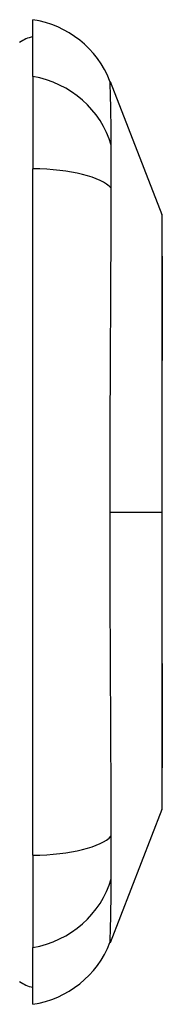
# Model space of a CAD drawing. Header units: inches. Extents: x 17 to 570, y 51 to 268.
# Tile 185 of 211: x 160.725 to 160.896, y 162.734 to 163.915. Entities that reach past the tile are written whole.
import ezdxf

# ---------------------------------------------------------------- set-up
doc = ezdxf.new("R2010")
doc.units = ezdxf.units.IN
doc.header["$MEASUREMENT"] = 0
doc.layers.add('Visible Edges(ANSI)', color=7, linetype='Continuous', lineweight=25)
doc.layers.add('Visible Tangent Edges(ANSI)', color=7, linetype='Continuous', lineweight=25)

msp = doc.modelspace()

# ---------------------------------------------------------------- linework, layer by layer
at = {"layer": 'Visible Edges(ANSI)'}
for p, q in [((160.7408, 163.8466), (160.7408, 163.9147)), ((160.7408, 163.8466), (160.7408, 163.7359)), ((160.8332, 163.8407), (160.8953, 163.681)), ((160.7408, 162.9124), (160.7408, 163.7359)), ((160.8953, 162.9672), (160.8332, 162.8075)), ((160.7408, 162.9124), (160.7408, 162.8016)), ((160.7408, 162.7336), (160.7408, 162.8016))]:
    msp.add_line(p, q, dxfattribs=at)
at = {"layer": 'Visible Edges(ANSI)', "flags": 128}
msp.add_lwpolyline([(160.8956, 162.969), (160.8956, 162.9694), (160.8956, 162.9707), (160.8956, 162.9729), (160.8956, 162.9758), (160.8957, 162.9796), (160.8957, 162.9843), (160.8957, 162.9897), (160.8957, 162.996), (160.8957, 163.0031), (160.8957, 163.011), (160.8958, 163.0196), (160.8958, 163.0289), (160.8958, 163.0389), (160.8958, 163.0495), (160.8958, 163.0608), (160.8958, 163.0728), (160.8958, 163.0854), (160.8958, 163.0986), (160.8958, 163.1123), (160.8958, 163.1265), (160.8958, 163.1413), (160.8957, 163.1565), (160.8957, 163.1721), (160.8957, 163.188), (160.8957, 163.2042), (160.8957, 163.2207), (160.8957, 163.2375), (160.8956, 163.2545), (160.8956, 163.2718), (160.8956, 163.2891), (160.8956, 163.3065), (160.8956, 163.3238), (160.8956, 163.3412), (160.8956, 163.3586), (160.8956, 163.376), (160.8956, 163.3932), (160.8957, 163.4103), (160.8957, 163.4271), (160.8957, 163.4437), (160.8957, 163.4599), (160.8957, 163.4758), (160.8957, 163.4914), (160.8958, 163.5067), (160.8958, 163.5215), (160.8958, 163.5358), (160.8958, 163.5496), (160.8958, 163.5628), (160.8958, 163.5754), (160.8958, 163.5874), (160.8958, 163.5987), (160.8958, 163.6094), (160.8958, 163.6194), (160.8958, 163.6287), (160.8957, 163.6373), (160.8957, 163.6451), (160.8957, 163.6522), (160.8957, 163.6585), (160.8957, 163.664), (160.8957, 163.6686), (160.8956, 163.6724), (160.8956, 163.6754), (160.8956, 163.6775), (160.8956, 163.6788), (160.8956, 163.6792)], dxfattribs=at)
at = {"layer": 'Visible Edges(ANSI)'}
for centre, radius, start, end in [((160.7231, 163.7979), 0.1181, 21.2505, 81.3991), ((160.7486, 163.8556), 0.0394, 101.537, 126.8699), ((160.8907, 163.6792), 0.00492, 0.2088, 21.2505), ((160.8907, 162.969), 0.00492, 338.7495, 359.7912), ((160.7231, 162.8504), 0.1181, 278.6009, 338.7495), ((160.7486, 162.7926), 0.0394, 233.1301, 258.463)]:
    msp.add_arc(centre, radius, start, end, dxfattribs=at)
at = {"layer": 'Visible Tangent Edges(ANSI)'}
for p in [(160.8332, 163.3241), (160.8956, 163.3241)]:
    msp.add_line(p, (160.8953, 163.3241), dxfattribs=at)
at = {"layer": 'Visible Tangent Edges(ANSI)', "flags": 128}
for points in [[(160.8347, 163.7641), (160.8346, 163.7723), (160.8345, 163.7778), (160.8345, 163.7832), (160.8344, 163.7883), (160.8344, 163.7933), (160.8343, 163.798), (160.8342, 163.8025), (160.8342, 163.8067), (160.8341, 163.8108), (160.834, 163.8145), (160.8339, 163.8181), (160.8338, 163.8214), (160.8337, 163.8244), (160.8337, 163.8272), (160.8336, 163.8298), (160.8335, 163.832), (160.8334, 163.8341), (160.8334, 163.8358), (160.8333, 163.8373), (160.8333, 163.8385), (160.8332, 163.8395), (160.8332, 163.8402), (160.8332, 163.8406), (160.8332, 163.8407)], [(160.8347, 163.7127), (160.8347, 163.7155), (160.8347, 163.7182), (160.8346, 163.7209), (160.8346, 163.7235), (160.8346, 163.7261), (160.8346, 163.7287), (160.8346, 163.7312), (160.8346, 163.7336), (160.8346, 163.736), (160.8345, 163.7383), (160.8345, 163.7406), (160.8345, 163.7428), (160.8345, 163.745), (160.8345, 163.7471), (160.8346, 163.7491), (160.8346, 163.751), (160.8346, 163.7529), (160.8346, 163.7547), (160.8346, 163.7565), (160.8346, 163.7581), (160.8346, 163.7597), (160.8347, 163.7612), (160.8347, 163.7627), (160.8347, 163.7641)], [(160.8332, 163.3241), (160.8332, 163.3407), (160.8332, 163.3572), (160.8332, 163.3737), (160.8333, 163.3902), (160.8333, 163.4066), (160.8334, 163.4231), (160.8334, 163.4395), (160.8335, 163.4558), (160.8336, 163.4722), (160.8337, 163.4884), (160.8337, 163.5047), (160.8338, 163.5209), (160.8339, 163.537), (160.834, 163.5531), (160.8341, 163.5691), (160.8342, 163.585), (160.8342, 163.6009), (160.8343, 163.6167), (160.8344, 163.6324), (160.8344, 163.6481), (160.8345, 163.6637), (160.8345, 163.6791), (160.8346, 163.6945), (160.8347, 163.7127)], [(160.8953, 163.681), (160.8953, 163.6808), (160.8953, 163.6804), (160.8953, 163.6796), (160.8953, 163.6786), (160.8953, 163.6773), (160.8953, 163.6756), (160.8953, 163.6737), (160.8953, 163.6715), (160.8954, 163.669), (160.8954, 163.6662), (160.8954, 163.6631), (160.8954, 163.6597), (160.8954, 163.6561), (160.8955, 163.6521), (160.8955, 163.648), (160.8955, 163.6435), (160.8955, 163.6388), (160.8955, 163.6338), (160.8956, 163.6285), (160.8956, 163.623), (160.8956, 163.6173), (160.8956, 163.6114), (160.8956, 163.6052), (160.8957, 163.5987)], [(160.8957, 163.5987), (160.8957, 163.597), (160.8957, 163.5952), (160.8957, 163.5933), (160.8957, 163.5915), (160.8957, 163.5897), (160.8957, 163.5878), (160.8957, 163.5859), (160.8957, 163.5841), (160.8957, 163.5821), (160.8957, 163.5802), (160.8957, 163.5783), (160.8957, 163.5763), (160.8957, 163.5744), (160.8957, 163.5724), (160.8957, 163.5704), (160.8957, 163.5684), (160.8957, 163.5663), (160.8957, 163.5643), (160.8957, 163.5622), (160.8957, 163.5601), (160.8957, 163.558), (160.8957, 163.5559), (160.8957, 163.5538), (160.8957, 163.5517)], [(160.8957, 163.5517), (160.8956, 163.5437), (160.8956, 163.5355), (160.8956, 163.5271), (160.8956, 163.5185), (160.8956, 163.5098), (160.8955, 163.501), (160.8955, 163.4919), (160.8955, 163.4828), (160.8955, 163.4736), (160.8955, 163.4642), (160.8954, 163.4547), (160.8954, 163.4451), (160.8954, 163.4354), (160.8954, 163.4256), (160.8954, 163.4157), (160.8953, 163.4057), (160.8953, 163.3957), (160.8953, 163.3855), (160.8953, 163.3753), (160.8953, 163.3651), (160.8953, 163.3549), (160.8953, 163.3446), (160.8953, 163.3344), (160.8953, 163.3241)], [(160.8347, 162.9355), (160.8346, 162.9537), (160.8345, 162.9691), (160.8345, 162.9845), (160.8344, 163.0001), (160.8344, 163.0158), (160.8343, 163.0315), (160.8342, 163.0473), (160.8342, 163.0632), (160.8341, 163.0792), (160.834, 163.0952), (160.8339, 163.1113), (160.8338, 163.1275), (160.8337, 163.1437), (160.8337, 163.1599), (160.8336, 163.1762), (160.8335, 163.1925), (160.8334, 163.2089), (160.8334, 163.2253), (160.8333, 163.2417), (160.8333, 163.2581), (160.8332, 163.2746), (160.8332, 163.2911), (160.8332, 163.3076), (160.8332, 163.3241)], [(160.8953, 163.3241), (160.8953, 163.3139), (160.8953, 163.3036), (160.8953, 163.2933), (160.8953, 163.2831), (160.8953, 163.2729), (160.8953, 163.2627), (160.8953, 163.2525), (160.8953, 163.2425), (160.8954, 163.2325), (160.8954, 163.2226), (160.8954, 163.2128), (160.8954, 163.2031), (160.8954, 163.1935), (160.8955, 163.184), (160.8955, 163.1746), (160.8955, 163.1653), (160.8955, 163.1561), (160.8955, 163.1471), (160.8956, 163.1383), (160.8956, 163.1296), (160.8956, 163.1211), (160.8956, 163.1127), (160.8956, 163.1045), (160.8957, 163.0966)], [(160.8957, 163.0966), (160.8957, 163.0944), (160.8957, 163.0923), (160.8957, 163.0902), (160.8957, 163.0881), (160.8957, 163.086), (160.8957, 163.084), (160.8957, 163.0819), (160.8957, 163.0799), (160.8957, 163.0779), (160.8957, 163.0759), (160.8957, 163.0739), (160.8957, 163.0719), (160.8957, 163.07), (160.8957, 163.068), (160.8957, 163.0661), (160.8957, 163.0642), (160.8957, 163.0623), (160.8957, 163.0604), (160.8957, 163.0586), (160.8957, 163.0567), (160.8957, 163.0549), (160.8957, 163.0531), (160.8957, 163.0513), (160.8957, 163.0495)], [(160.8957, 163.0495), (160.8956, 163.0431), (160.8956, 163.0369), (160.8956, 163.0309), (160.8956, 163.0252), (160.8956, 163.0197), (160.8955, 163.0145), (160.8955, 163.0095), (160.8955, 163.0048), (160.8955, 163.0003), (160.8955, 162.9961), (160.8954, 162.9922), (160.8954, 162.9885), (160.8954, 162.9851), (160.8954, 162.982), (160.8954, 162.9792), (160.8953, 162.9767), (160.8953, 162.9745), (160.8953, 162.9726), (160.8953, 162.971), (160.8953, 162.9697), (160.8953, 162.9686), (160.8953, 162.9679), (160.8953, 162.9674), (160.8953, 162.9673)], [(160.8345, 162.9054), (160.8345, 162.9065), (160.8345, 162.9076), (160.8345, 162.9087), (160.8345, 162.9098), (160.8345, 162.911), (160.8346, 162.9122), (160.8346, 162.9133), (160.8346, 162.9145), (160.8346, 162.9158), (160.8346, 162.917), (160.8346, 162.9182), (160.8346, 162.9195), (160.8346, 162.9208), (160.8346, 162.922), (160.8346, 162.9233), (160.8346, 162.9246), (160.8346, 162.926), (160.8346, 162.9273), (160.8347, 162.9286), (160.8347, 162.93), (160.8347, 162.9314), (160.8347, 162.9327), (160.8347, 162.9341), (160.8347, 162.9355)], [(160.8347, 162.8842), (160.8347, 162.8849), (160.8347, 162.8855), (160.8347, 162.8862), (160.8347, 162.887), (160.8347, 162.8877), (160.8346, 162.8885), (160.8346, 162.8893), (160.8346, 162.8901), (160.8346, 162.8909), (160.8346, 162.8917), (160.8346, 162.8926), (160.8346, 162.8935), (160.8346, 162.8944), (160.8346, 162.8953), (160.8346, 162.8962), (160.8346, 162.8972), (160.8346, 162.8981), (160.8346, 162.8991), (160.8345, 162.9001), (160.8345, 162.9011), (160.8345, 162.9022), (160.8345, 162.9032), (160.8345, 162.9043), (160.8345, 162.9054)], [(160.8332, 162.8075), (160.8332, 162.8077), (160.8332, 162.8081), (160.8332, 162.8088), (160.8333, 162.8097), (160.8333, 162.8109), (160.8334, 162.8124), (160.8334, 162.8142), (160.8335, 162.8162), (160.8336, 162.8185), (160.8337, 162.821), (160.8337, 162.8238), (160.8338, 162.8269), (160.8339, 162.8302), (160.834, 162.8337), (160.8341, 162.8375), (160.8342, 162.8415), (160.8342, 162.8458), (160.8343, 162.8503), (160.8344, 162.855), (160.8344, 162.8599), (160.8345, 162.8651), (160.8345, 162.8704), (160.8346, 162.876), (160.8347, 162.8842)]]:
    msp.add_lwpolyline(points, dxfattribs=at)
at = {"layer": 'Visible Tangent Edges(ANSI)'}
for centre, major_axis, ratio, start_param, end_param in [((160.7208, 163.7364), (0.117, -0.0158), 0.948273, 0.391156, 1.528426), ((160.7208, 163.6984), (0.118, 0.0053), 0.314585, 0.249322, 1.386592), ((160.7208, 162.9498), (0.118, -0.0053), 0.314585, 4.896593, 6.033863), ((160.7208, 162.9119), (0.117, 0.0158), 0.948273, 4.754759, 5.892029)]:
    msp.add_ellipse(centre, major_axis=major_axis, ratio=ratio, start_param=start_param, end_param=end_param, dxfattribs=at)

doc.saveas('drawing.dxf')
